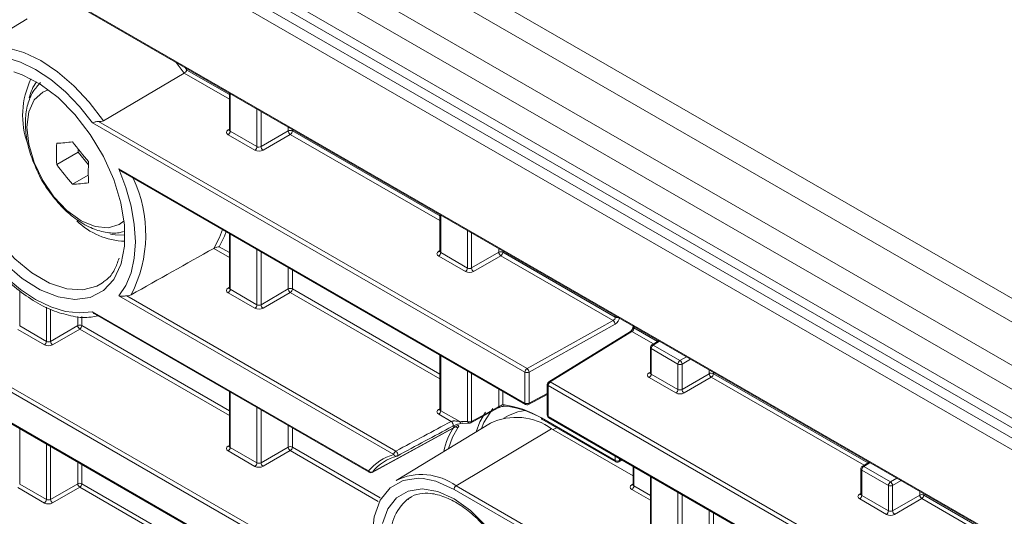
# Model space of a CAD drawing. Header units: millimetres. Extents: x 0 to 1118, y 0 to 864.
# Tile 24 of 256: x 175.43 to 192.38, y 149.46 to 158.02. Entities that reach past the tile are written whole.
import ezdxf

# ---------------------------------------------------------------- set-up
doc = ezdxf.new("R2010")
doc.units = ezdxf.units.MM

msp = doc.modelspace()

# ---------------------------------------------------------------- linework, layer by layer
at = {"color": 9, "linetype": 'Continuous', "lineweight": 0}
for p, q in [((238.401, 126.72), (94.0275, 210.0651)), ((238.151, 126.4561), (93.7775, 209.8012)), ((237.8278, 125.8963), (93.4543, 209.2414)), ((237.7242, 125.5478), (93.3507, 208.8929)), ((237.7242, 125.0535), (93.3507, 208.3986)), ((92.9777, 208.2668), (238.4477, 124.2888)), ((238.3609, 124.1366), (92.8909, 208.1146)), ((95.2605, 205.1315), (235.9912, 123.8894)), ((181.4366, 148.0481), (91.5943, 199.913)), ((91.6291, 199.9738), (181.4713, 148.109)), ((91.5943, 199.3808), (181.8711, 147.2651)), ((178.3039, 157.1502), (179.0368, 156.727)), ((179.0368, 156.6461), (178.2575, 157.096)), ((179.0514, 156.7431), (179.0514, 156.0956)), ((179.5123, 155.8296), (179.5123, 156.4771)), ((179.5824, 156.4366), (179.5824, 155.8306)), ((184.1266, 151.9434), (176.6808, 156.2417)), ((176.7871, 156.2613), (184.1613, 152.0043)), ((179.0155, 156.117), (179.0368, 156.1302)), ((180.0513, 156.1013), (180.0513, 156.1659)), ((180.1214, 156.1255), (180.1214, 156.1009)), ((179.4776, 155.7687), (179.0167, 156.0347)), ((179.0514, 156.0956), (179.5123, 155.8296)), ((179.5824, 155.8306), (180.0513, 156.1013)), ((180.0866, 156.0401), (179.6177, 155.7694)), ((182.6607, 154.5541), (180.0866, 156.0401)), ((180.1214, 156.1009), (182.6607, 154.635)), ((177.1321, 155.449), (184.1266, 151.4112)), ((182.6754, 154.6511), (182.6754, 154.0036)), ((179.0514, 154.3241), (179.0514, 153.3715)), ((183.1362, 153.7375), (183.1362, 154.385)), ((183.2063, 154.3446), (183.2063, 153.7386)), ((178.862, 154.1039), (179.0368, 154.003)), ((179.0368, 153.922), (178.7683, 154.0771)), ((179.5123, 153.1055), (179.5123, 154.0581)), ((179.5824, 154.0176), (179.5824, 153.1065)), ((182.6394, 154.025), (182.6607, 154.0382)), ((183.1015, 153.6766), (182.6406, 153.9427)), ((182.6754, 154.0036), (183.1362, 153.7375)), ((183.2063, 153.7386), (183.6752, 154.0093)), ((183.7105, 153.948), (183.2417, 153.6773)), ((183.6752, 154.0093), (183.6752, 154.0739)), ((185.6445, 152.8316), (183.7105, 153.948)), ((183.7453, 154.0334), (183.7453, 154.0089)), ((183.7453, 154.0089), (185.6817, 152.8911)), ((180.0513, 153.3772), (180.0513, 153.7469)), ((180.1214, 153.7065), (180.1214, 153.3769)), ((179.0155, 153.393), (179.0368, 153.4062)), ((175.4275, 153.3465), (175.4275, 152.7395)), ((181.8685, 150.5229), (177.1321, 153.2572)), ((177.272, 153.2573), (181.9032, 150.5838)), ((179.4776, 153.0446), (179.0167, 153.3107)), ((179.0514, 153.3715), (179.5123, 153.1055)), ((179.5824, 153.1065), (180.0513, 153.3772)), ((180.0866, 153.316), (179.6177, 153.0453)), ((182.6607, 151.83), (180.0866, 153.316)), ((180.1214, 153.3769), (182.6607, 151.9109)), ((175.8884, 152.4735), (175.8884, 153.0635)), ((175.9585, 153.0291), (175.9585, 152.4745)), ((176.4274, 152.7452), (176.4274, 152.903)), ((176.4974, 152.9), (176.4974, 152.7448)), ((176.6807, 152.9856), (181.4353, 150.2408)), ((185.6817, 152.8911), (185.6817, 152.9156)), ((175.4275, 152.7395), (175.8884, 152.4735)), ((175.9585, 152.4745), (176.4274, 152.7452)), ((176.4974, 152.7448), (179.0368, 151.2789)), ((184.1613, 152.0043), (185.6445, 152.8316)), ((185.6792, 152.77), (184.1961, 151.9427)), ((186.0019, 152.7307), (186.0019, 152.7062)), ((175.8536, 152.4126), (175.3928, 152.6786)), ((176.4627, 152.684), (175.9938, 152.4133)), ((179.0368, 151.198), (176.4627, 152.684)), ((185.9683, 152.6446), (184.5602, 151.774)), ((186.3392, 152.4306), (185.9683, 152.6446)), ((186.0019, 152.7062), (186.4068, 152.4724)), ((186.4424, 152.4764), (186.334, 152.4095)), ((186.334, 152.4095), (186.7949, 152.1434)), ((182.6754, 152.2321), (182.6754, 151.2795)), ((186.7601, 152.0825), (186.2993, 152.3486)), ((186.2993, 152.3486), (186.2993, 151.9115)), ((186.7601, 151.6455), (186.7601, 152.0825)), ((186.7949, 152.1434), (186.9071, 152.2082)), ((186.9778, 152.1674), (186.8302, 152.0822)), ((186.8302, 152.0822), (186.8302, 151.6465)), ((183.1362, 151.0947), (183.1362, 151.966)), ((183.2063, 151.9256), (183.2063, 151.0944)), ((184.1266, 151.4112), (184.1266, 151.9434)), ((184.1961, 151.9427), (184.1961, 151.4105)), ((186.2633, 151.933), (186.2846, 151.9461)), ((186.2993, 151.9115), (186.7601, 151.6455)), ((186.8302, 151.6465), (187.2991, 151.9172)), ((187.2991, 151.9172), (187.2991, 151.9818)), ((187.3692, 151.9414), (187.3692, 151.9169)), ((187.3692, 151.9169), (190.0308, 150.3804)), ((220.0739, 131.1915), (184.5255, 151.7131)), ((184.5255, 151.7131), (184.5255, 151.1809)), ((184.5602, 151.774), (220.1086, 131.2523)), ((186.7254, 151.5846), (186.2646, 151.8506)), ((187.3345, 151.856), (186.8656, 151.5853)), ((189.9631, 150.3385), (187.3345, 151.856)), ((179.0514, 151.6001), (179.0514, 150.6475)), ((183.6752, 151.3499), (183.6752, 151.6549)), ((183.7453, 151.6144), (183.7453, 151.3842)), ((184.1961, 151.4105), (184.5108, 151.5738)), ((179.5123, 150.3814), (179.5123, 151.334)), ((179.5824, 151.2936), (179.5824, 150.3825)), ((182.6394, 151.3009), (182.6607, 151.3141)), ((182.8552, 151.0948), (182.6406, 151.2186)), ((182.6754, 151.2795), (183.0029, 151.0904)), ((184.4084, 151.1546), (185.6817, 150.4196)), ((184.5255, 151.1809), (220.0739, 130.6593)), ((175.4275, 150.968), (175.4275, 150.0154)), ((180.0513, 150.6532), (180.0513, 151.0229)), ((180.1214, 150.9824), (180.1214, 150.6528)), ((182.9405, 149.9849), (184.5852, 150.9675)), ((184.6098, 150.9533), (184.6699, 150.9867)), ((175.8884, 149.7494), (175.8884, 150.702)), ((175.9585, 150.6615), (175.9585, 149.7504)), ((179.0155, 150.6689), (179.0368, 150.6821)), ((179.4776, 150.3205), (179.0167, 150.5866)), ((179.0514, 150.6475), (179.5123, 150.3814)), ((179.5824, 150.3825), (180.0513, 150.6532)), ((180.0866, 150.5919), (179.6177, 150.3212)), ((181.6016, 149.7173), (180.0866, 150.5919)), ((180.1214, 150.6528), (181.6323, 149.7806)), ((176.4274, 150.0211), (176.4274, 150.3908)), ((185.6817, 150.4196), (185.6817, 150.4966)), ((185.7511, 150.4565), (185.7511, 150.4189)), ((185.7511, 150.4189), (185.7854, 150.4367)), ((190.0663, 150.3844), (189.958, 150.3174)), ((176.4974, 150.3504), (176.4974, 150.0208)), ((186.0019, 150.3117), (186.0019, 149.9821)), ((190.3841, 149.9905), (189.9232, 150.2565)), ((189.9232, 150.2565), (189.9232, 149.8195)), ((189.958, 150.3174), (190.4188, 150.0514)), ((175.9585, 149.7504), (176.4274, 150.0211)), ((176.4974, 150.0208), (179.0368, 148.5548)), ((185.9659, 150.0036), (185.9872, 150.0168)), ((186.2993, 150.14), (186.2993, 149.1874)), ((190.4188, 150.0514), (190.531, 150.1161)), ((190.6017, 150.0753), (190.4541, 149.9901)), ((175.8536, 149.6885), (175.3928, 149.9546)), ((175.4275, 150.0154), (175.8884, 149.7494)), ((176.4627, 149.9599), (175.9938, 149.6892)), ((179.0368, 148.4739), (176.4627, 149.9599)), ((220.0739, 128.4674), (182.9058, 149.9241)), ((182.9405, 149.9849), (220.1086, 128.5283)), ((186.2846, 149.738), (185.9671, 149.9213)), ((186.0019, 149.9821), (186.2846, 149.8189)), ((186.7601, 148.9214), (186.7601, 149.874)), ((189.8873, 149.8409), (189.9086, 149.8541)), ((190.3841, 149.5534), (190.3841, 149.9905)), ((190.4541, 149.9901), (190.4541, 149.5545)), ((190.923, 149.8252), (190.923, 149.8898)), ((190.9931, 149.8493), (190.9931, 149.8248)), ((186.8302, 149.8335), (186.8302, 148.9224)), ((190.3493, 149.4925), (189.8885, 149.7586)), ((189.9232, 149.8195), (190.3841, 149.5534)), ((190.4541, 149.5545), (190.923, 149.8252)), ((190.9584, 149.7639), (190.4895, 149.4932)), ((193.587, 148.2465), (190.9584, 149.7639)), ((190.9931, 149.8248), (193.6547, 148.2883)), ((187.2991, 149.1931), (187.2991, 149.5628)), ((187.3692, 149.5224), (187.3692, 149.1928))]:
    msp.add_line(p, q, dxfattribs=at)
at = {"color": 7, "linetype": 'Continuous', "lineweight": 15}
for p, q in [((93.4543, 208.1696), (237.8278, 124.8246)), ((95.2709, 205.1086), (236.0016, 123.8665)), ((91.6047, 199.3579), (181.8815, 147.2422)), ((174.7094, 157.5219), (175.5552, 158.033)), ((178.2575, 157.096), (178.1217, 157.2798)), ((178.2741, 157.1918), (178.3039, 157.1502)), ((178.2575, 157.096), (176.8685, 156.2755)), ((179.0368, 156.7516), (179.0368, 156.1164)), ((179.0367, 156.1167), (179.0354, 156.1103)), ((176.4358, 155.7837), (176.4358, 155.7358)), ((176.0651, 155.5218), (176.4358, 155.7358)), ((176.4358, 155.7358), (176.6109, 155.518)), ((176.3391, 155.181), (176.6088, 155.3367)), ((177.2073, 155.3887), (184.137, 151.3883)), ((182.6607, 154.6595), (182.6607, 154.0244)), ((179.0368, 154.3326), (179.0368, 153.3924)), ((182.6606, 154.0246), (182.6593, 154.0183)), ((176.8254, 153.4627), (176.8728, 153.4942)), ((179.0367, 153.3926), (179.0354, 153.3863)), ((176.7277, 152.9415), (181.4457, 150.2179)), ((185.9872, 152.7392), (185.9872, 152.7266)), ((185.9427, 152.6467), (184.5345, 151.776)), ((186.4274, 152.4851), (186.3084, 152.4115)), ((182.6607, 152.2405), (182.6607, 151.3003)), ((186.2846, 152.369), (186.2846, 151.9323)), ((186.2845, 151.9326), (186.2832, 151.9262)), ((184.5108, 151.7335), (184.5108, 151.2014)), ((179.0368, 151.6085), (179.0368, 150.6683)), ((184.185, 151.3872), (184.5108, 151.5563)), ((182.6606, 151.3006), (182.6593, 151.2942)), ((183.1955, 151.071), (183.6644, 151.3265)), ((183.5302, 151.0632), (181.9061, 150.0787)), ((183.0432, 151.061), (183.1701, 151.0652)), ((183.8419, 151.1959), (183.7635, 151.1529)), ((184.4188, 151.1317), (185.692, 150.3967)), ((184.5358, 151.158), (220.0842, 130.6364)), ((181.4948, 150.2172), (182.9417, 151.0077)), ((185.9872, 150.1581), (184.5852, 150.9675)), ((179.0367, 150.6685), (179.0354, 150.6622)), ((185.7401, 150.3956), (185.8014, 150.4274)), ((190.0513, 150.3931), (189.9323, 150.3195)), ((185.9872, 150.3202), (185.9872, 150.003)), ((189.9086, 150.2769), (189.9086, 149.8403)), ((186.2846, 150.1485), (186.2846, 149.2083)), ((185.9871, 150.0032), (185.9858, 149.9969)), ((182.1701, 149.7947), (182.1005, 149.7494)), ((189.9085, 149.8405), (189.9071, 149.8342))]:
    msp.add_line(p, q, dxfattribs=at)
at = {"color": 9, "linetype": 'Continuous', "lineweight": 0, "flags": 128}
for points in [[(174.7094, 157.5219), (174.9541, 157.5583), (175.2202, 157.5348), (175.5009, 157.4523), (175.789, 157.3127), (176.0771, 157.1197), (176.3577, 156.8782), (176.6238, 156.5943), (176.8685, 156.2755)], [(176.6808, 156.2417), (176.4565, 156.5233), (176.2149, 156.774), (175.9615, 156.988), (175.7021, 157.1605), (175.4428, 157.2875), (175.1894, 157.366), (174.9478, 157.3943), (174.7235, 157.3717)], [(175.9173, 156.8112), (175.8241, 156.7708), (175.676, 156.6335), (175.5829, 156.4277), (175.5512, 156.1675), (175.5829, 155.8706), (175.676, 155.5573), (175.8241, 155.2489), (176.0171, 154.9665), (176.2419, 154.7292), (176.4831, 154.5533), (176.7243, 154.4508), (176.9491, 154.4285), (177.1421, 154.4881), (177.2235, 154.5485)], [(177.1727, 153.8158), (177.1681, 153.8012), (177.0455, 153.5421), (176.8679, 153.35), (176.6426, 153.2327), (176.3788, 153.1951), (176.0873, 153.2387), (175.78, 153.3618), (175.4695, 153.5592), (175.1685, 153.8229), (174.8894, 154.1421), (174.6436, 154.5038), (174.4411, 154.8931), (174.2902, 155.2941), (174.1972, 155.6903), (174.1657, 156.0656)], [(174.3409, 156.0647), (174.3726, 155.6988), (174.4661, 155.3123), (174.6175, 154.9222), (174.8201, 154.5455), (175.065, 154.1986), (175.3415, 153.8968), (175.6376, 153.6532), (175.9403, 153.4784), (176.2365, 153.3801), (176.513, 153.3627), (176.7579, 153.4268), (176.8254, 153.4627)], [(177.1321, 153.2572), (177.2553, 153.4388), (177.3453, 153.6577), (177.4, 153.9091), (177.4184, 154.1878), (177.4, 154.4877), (177.3453, 154.8024), (177.2553, 155.1251), (177.1321, 155.449)], [(174.7236, 154.1154), (174.9479, 153.8339), (175.1894, 153.5832), (175.4428, 153.3692), (175.7021, 153.1968), (175.9615, 153.0698), (176.2148, 152.9913), (176.4564, 152.963), (176.6807, 152.9856)], [(183.2063, 151.0944), (183.441, 151.2223), (183.6752, 151.3499)], [(182.8552, 151.0948), (182.8656, 151.086), (182.875, 151.0742), (182.8825, 151.0603), (182.8874, 151.0458), (182.8891, 151.0322), (182.8875, 151.0208), (182.8827, 151.0127), (182.8753, 151.0088)], [(181.4998, 150.2216), (181.5361, 150.2414), (181.8216, 150.3974), (182.9468, 151.0123)], [(182.9416, 151.0079), (182.9441, 151.0096), (182.9468, 151.0123)], [(181.9032, 150.5838), (181.9135, 150.5752), (181.9229, 150.5635), (181.9305, 150.5498), (181.9354, 150.5355), (181.9373, 150.522), (181.9359, 150.5105), (181.9314, 150.5023), (181.9275, 150.4993)], [(181.4998, 150.2216), (181.4971, 150.219), (181.4947, 150.2173)], [(182.9058, 149.9241), (182.5921, 150.0644), (182.3722, 150.111)], [(181.6712, 149.3341), (181.7648, 149.5891), (181.9157, 149.7793), (182.1162, 149.895), (182.3563, 149.9307), (182.624, 149.8843), (182.9058, 149.7583), (183.1876, 149.5589), (183.4552, 149.2963)]]:
    msp.add_lwpolyline(points, dxfattribs=at)
at = {"color": 7, "linetype": 'Continuous', "lineweight": 15, "flags": 128}
for points in [[(175.3258, 157.1161), (175.4695, 157.0667), (175.78, 156.9056), (176.0873, 156.6739), (176.3788, 156.3809), (176.6426, 156.0387), (176.8679, 155.6613), (177.0455, 155.2642), (177.1681, 154.8635), (177.2307, 154.4757), (177.2307, 154.1167), (177.1727, 153.8158)], [(176.9917, 154.324), (177.0693, 154.3095), (177.2385, 154.3054)], [(178.7683, 154.0771), (178.8679, 154.2613), (178.9193, 154.4004)], [(178.9802, 154.3653), (178.9515, 154.2861), (178.862, 154.1039)], [(183.2889, 150.9169), (183.3519, 151.089), (183.4445, 151.2539)], [(183.5709, 151.3147), (183.4193, 151.0746), (183.3782, 150.971)], [(184.1289, 151.2812), (184.0016, 151.2592), (183.8419, 151.1959)], [(182.976, 150.9956), (182.8805, 150.8239), (182.8119, 150.6278)], [(182.3722, 150.111), (182.2941, 150.116), (182.0267, 150.0763), (181.8035, 149.9474), (181.6355, 149.7357), (181.5312, 149.4518), (181.4959, 149.1099), (181.5312, 148.7272), (181.6355, 148.3229), (181.8035, 147.9172), (182.0267, 147.5305), (182.2941, 147.1822), (182.5921, 146.8898), (182.9058, 146.6678)]]:
    msp.add_lwpolyline(points, dxfattribs=at)
at = {"color": 7, "linetype": 'Continuous', "lineweight": 15}
for centre, radius, start, end in [((176.9237, 156.3672), 1.446, 154.19029, 200.13245), ((176.3682, 156.4927), 0.7956, 145.28216, 167.09505), ((179.7181, 155.7045), 3.6576, 177.13719, 182.86281), ((175.8227, 160.1423), 4.262, 273.26007, 276.95897), ((180.0519, 158.6158), 4.5932, 216.06587, 221.52327), ((179.7779, 158.2259), 4.5932, 216.06587, 221.52327), ((180.2661, 155.3882), 3.6576, 177.13719, 182.86281), ((176.0967, 159.4361), 4.262, 273.26007, 276.95897), ((177.2777, 155.4513), 1.252, 226.04072, 268.11268), ((186.3346, 152.369), 0.05, 121.72906, 180), ((184.5608, 151.7335), 0.05, 121.72906, 180), ((183.544, 149.7304), 1.666, 58.74509, 83.05974), ((184.162, 151.4316), 0.05, 240.00269, 297.42268), ((183.7786, 151.385), 0.0303, 263.83685, 299.77137), ((183.5964, 149.7388), 1.6319, 58.74509, 83.05974), ((183.1716, 151.1151), 0.05, 268.27162, 298.58794), ((183.9778, 150.1339), 1.0314, 53.92285, 115.7174), ((184.5608, 151.2014), 0.05, 180, 240.00269), ((183.9759, 150.3119), 1.2756, 146.63357, 168.00685), ((182.0898, 149.7095), 0.8429, 105.22198, 140.93323), ((182.141, 149.7011), 0.8259, 105.22198, 140.93323), ((181.9038, 150.5433), 0.05, 285.26441, 298.28733), ((185.717, 150.44), 0.05, 240.00269, 297.42268), ((181.4707, 150.2612), 0.05, 240.00269, 298.65394), ((189.9586, 150.2769), 0.05, 121.72906, 180), ((182.345, 149.1675), 1.0113, 53.92285, 115.7174)]:
    msp.add_arc(centre, radius, start, end, dxfattribs=at)
at = {"color": 9, "linetype": 'Continuous', "lineweight": 0}
for centre, radius, start, end in [((179.0309, 156.1403), 0.0279, 236.5278, 281.56335), ((178.9745, 156.0992), 0.077, 303.22971, 357.34769), ((180.086, 156.0325), 0.077, 62.65648, 116.76622), ((180.1304, 156.1062), 0.0793, 183.52223, 236.47777), ((180.0444, 156.1045), 0.077, 303.22971, 357.34769), ((179.4353, 155.8331), 0.077, 303.22971, 357.34769), ((179.6615, 155.8355), 0.0793, 183.52223, 236.47777), ((175.3096, 154.3191), 2.2878, 332.87238, 25.04924), ((182.6548, 154.0483), 0.0279, 236.5278, 281.56335), ((182.5984, 154.0071), 0.077, 303.22971, 357.34769), ((183.7099, 153.9405), 0.077, 62.65648, 116.76622), ((183.7543, 154.0141), 0.0793, 183.52223, 236.47777), ((183.6683, 154.0125), 0.077, 303.22971, 357.34769), ((183.0593, 153.7411), 0.077, 303.22971, 357.34769), ((183.2854, 153.7434), 0.0793, 183.52223, 236.47777), ((179.0309, 153.4163), 0.0279, 236.5278, 281.56335), ((178.9745, 153.3751), 0.077, 303.22971, 357.34769), ((180.086, 153.3084), 0.077, 62.65648, 116.76622), ((180.1304, 153.3821), 0.0793, 183.52223, 236.47777), ((180.0444, 153.3804), 0.077, 303.22971, 357.34769), ((179.4353, 153.1091), 0.077, 303.22971, 357.34769), ((179.6615, 153.1114), 0.0793, 183.52223, 236.47777), ((176.4621, 152.6764), 0.077, 62.65648, 116.76622), ((176.5065, 152.7501), 0.0793, 183.52223, 236.47777), ((176.4205, 152.7484), 0.077, 303.22971, 357.34769), ((185.5988, 152.7652), 0.0806, 3.40668, 55.42354), ((185.7173, 152.9613), 0.0788, 243.09397, 283.19899), ((185.9538, 152.6251), 0.0244, 53.48924, 117.32586), ((186.0112, 152.7283), 0.024, 184.12934, 247.1908), ((175.8114, 152.477), 0.077, 303.22971, 357.34769), ((176.0376, 152.4794), 0.0793, 183.52223, 236.47777), ((186.3762, 152.345), 0.077, 123.22971, 177.34769), ((186.3195, 152.3891), 0.0251, 54.4735, 116.34159), ((186.3086, 152.3707), 0.024, 184.12934, 247.1908), ((186.8371, 152.079), 0.077, 123.22971, 177.34769), ((186.7955, 152.151), 0.077, 242.65648, 296.76622), ((186.7511, 152.0773), 0.0793, 3.52223, 56.47777), ((184.2035, 151.9398), 0.077, 123.22971, 177.34769), ((184.162, 152.012), 0.0772, 242.69935, 296.146), ((184.1156, 151.9379), 0.0806, 3.40668, 55.42354), ((186.2787, 151.9562), 0.0279, 236.51329, 281.70625), ((186.2223, 151.9151), 0.077, 303.22971, 357.34769), ((187.3338, 151.8484), 0.077, 62.65648, 116.76622), ((187.3783, 151.9221), 0.0793, 183.52223, 236.47777), ((187.2923, 151.9204), 0.077, 303.22971, 357.34769), ((184.5348, 151.7352), 0.024, 184.12934, 247.1908), ((184.6024, 151.7095), 0.077, 123.22971, 177.34769), ((184.5457, 151.7544), 0.0244, 53.48924, 117.32586), ((186.6832, 151.649), 0.077, 303.22971, 357.34769), ((186.9094, 151.6514), 0.0793, 183.52223, 236.47777), ((183.7823, 151.3921), 0.0378, 192.0029, 259.39907), ((184.1504, 151.4082), 0.024, 172.814, 235.87382), ((184.162, 151.4798), 0.0772, 242.69935, 296.146), ((184.1721, 151.4076), 0.0241, 302.2493, 6.86155), ((182.6548, 151.3242), 0.0279, 236.51329, 281.70625), ((182.5984, 151.283), 0.077, 303.22971, 357.34769), ((183.6502, 151.3475), 0.0251, 304.11985, 5.50698), ((183.1035, 150.0557), 1.0395, 88.19456, 95.54887), ((183.0427, 151.1027), 0.0416, 197.15563, 270.5395), ((183.1716, 151.1632), 0.077, 242.65648, 296.76622), ((183.1742, 151.1041), 0.0391, 193.83024, 263.89254), ((183.1813, 151.092), 0.0252, 304.46704, 5.46467), ((184.4322, 151.1516), 0.024, 172.814, 235.87382), ((184.5354, 151.2035), 0.0247, 185.07867, 246.24147), ((184.5493, 151.1779), 0.024, 172.814, 235.87382), ((182.9548, 151.0413), 0.0504, 236.28068, 294.91218), ((179.0309, 150.6922), 0.0279, 236.51329, 281.70625), ((178.9745, 150.651), 0.077, 303.22971, 357.34769), ((180.086, 150.5844), 0.077, 62.65648, 116.76622), ((180.1304, 150.658), 0.0793, 183.52223, 236.47777), ((180.0444, 150.6564), 0.077, 303.22971, 357.34769), ((181.9454, 150.5193), 0.077, 123.22971, 177.34769), ((179.4353, 150.385), 0.077, 303.22971, 357.34769), ((179.6615, 150.3873), 0.0793, 183.52223, 236.47777), ((181.9089, 150.5372), 0.0429, 199.52663, 280.80449), ((185.7062, 150.4169), 0.0247, 173.76303, 234.92479), ((185.7171, 150.4882), 0.0772, 242.69935, 296.146), ((185.7264, 150.4163), 0.0248, 303.29474, 5.8161), ((181.4592, 150.2378), 0.024, 172.814, 235.87382), ((181.4793, 150.2704), 0.053, 213.99203, 292.80045), ((189.9325, 150.2787), 0.024, 184.12934, 247.1908), ((190.0002, 150.253), 0.077, 123.22971, 177.34769), ((189.9434, 150.297), 0.0251, 54.4735, 116.34159), ((176.4621, 149.9523), 0.077, 62.65648, 116.76622), ((176.5065, 150.026), 0.0793, 183.52223, 236.47777), ((176.4205, 150.0243), 0.077, 303.22971, 357.34769), ((190.461, 149.9869), 0.077, 123.22971, 177.34769), ((190.375, 149.9853), 0.0793, 3.52223, 56.47777), ((182.9827, 149.9205), 0.077, 123.22971, 177.34769), ((185.9813, 150.0269), 0.0279, 236.5278, 281.56335), ((185.9249, 149.9857), 0.077, 303.22971, 357.34769), ((190.4194, 150.0589), 0.077, 242.65648, 296.76622), ((175.8114, 149.753), 0.077, 303.22971, 357.34769), ((176.0376, 149.7553), 0.0793, 183.52223, 236.47777), ((182.6506, 149.1139), 0.8405, 130.88234, 185.9935), ((189.9026, 149.8642), 0.0279, 236.51329, 281.70625), ((189.8463, 149.823), 0.077, 303.22971, 357.34769), ((190.9577, 149.7564), 0.077, 62.65648, 116.76622), ((191.0022, 149.83), 0.0793, 183.52223, 236.47777), ((190.9162, 149.8284), 0.077, 303.22971, 357.34769), ((190.3071, 149.557), 0.077, 303.22971, 357.34769), ((190.5333, 149.5593), 0.0793, 183.52223, 236.47777)]:
    msp.add_arc(centre, radius, start, end, dxfattribs=at)
for centre, major_axis, ratio, start_param, end_param in [((179.0874, 156.077), (0.1, 0.0015), 0.5872749, 2.3646126, 3.9179556), ((179.0868, 156.1174), (0.05, 0.0016), 0.5970671, 3.1228866, 3.9082847), ((179.5476, 155.8514), (0.05, 0.0016), 0.5970671, 3.9082847, 5.4616278), ((179.5483, 155.8109), (0.1, 0.0015), 0.5872749, 3.9179556, 5.4712987), ((182.7113, 153.9849), (0.1, 0.0015), 0.5872749, 2.3646126, 3.9179556), ((182.7107, 154.0254), (0.05, 0.0016), 0.5970671, 3.1228866, 3.9082847), ((183.1722, 153.7189), (0.1, 0.0015), 0.5872749, 3.9179556, 5.4712987), ((183.1716, 153.7594), (0.05, 0.0016), 0.5970671, 3.9082847, 5.4616278), ((179.0874, 153.3529), (0.1, 0.0015), 0.5872749, 2.3646126, 3.9179556), ((179.0868, 153.3934), (0.05, 0.0016), 0.5970671, 3.1228866, 3.9082847), ((179.5476, 153.1273), (0.05, 0.0016), 0.5970671, 3.9082847, 5.4616278), ((179.5483, 153.0869), (0.1, 0.0015), 0.5872749, 3.9179556, 5.4712987), ((185.6438, 152.8721), (0.0278, 0.0416), 0.61609, 3.9844422, 5.5377852), ((185.6779, 152.851), (0.0527, 0.085), 0.5971668, 3.9630782, 5.5164212), ((185.9677, 152.6851), (0.0237, 0.044), 0.5568971, 3.9280912, 5.4814343), ((175.9243, 152.4548), (0.1, 0.0015), 0.5872749, 3.9179556, 5.4712987), ((175.9237, 152.4953), (0.05, 0.0016), 0.5970671, 3.9082847, 5.4616278), ((186.3353, 151.8929), (0.1, 0.0015), 0.5872749, 2.3646126, 3.9179556), ((186.3346, 151.9333), (0.05, 0.0016), 0.5970671, 3.1228866, 3.9082847), ((186.7961, 151.6268), (0.1, 0.0015), 0.5872749, 3.9179556, 5.4712987), ((186.7955, 151.6673), (0.05, 0.0016), 0.5970671, 3.9082847, 5.4616278), ((182.7113, 151.2609), (0.1, 0.0015), 0.5872749, 2.3646126, 3.9179556), ((182.7107, 151.3013), (0.05, 0.0016), 0.5970671, 3.1228866, 3.9082847), ((179.0874, 150.6288), (0.1, 0.0015), 0.5872749, 2.3646126, 3.9179556), ((179.0868, 150.6693), (0.05, 0.0016), 0.5970671, 3.1228866, 3.9082847), ((179.5476, 150.4033), (0.05, 0.0016), 0.5970671, 3.9082847, 5.4616278), ((179.5483, 150.3628), (0.1, 0.0015), 0.5872749, 3.9179556, 5.4712987), ((186.0378, 149.9635), (0.1, 0.0015), 0.5872749, 2.3646126, 3.9179556), ((186.0372, 150.004), (0.05, 0.0016), 0.5970671, 3.1228866, 3.9082847), ((175.9243, 149.7308), (0.1, 0.0015), 0.5872749, 3.9179556, 5.4712987), ((175.9237, 149.7712), (0.05, 0.0016), 0.5970671, 3.9082847, 5.4616278), ((189.9592, 149.8008), (0.1, 0.0015), 0.5872749, 2.3646126, 3.9179556), ((189.9586, 149.8413), (0.05, 0.0016), 0.5970671, 3.1228866, 3.9082847), ((190.4194, 149.5753), (0.05, 0.0016), 0.5970671, 3.9082847, 5.4616278), ((190.42, 149.5348), (0.1, 0.0015), 0.5872749, 3.9179556, 5.4712987)]:
    msp.add_ellipse(centre, major_axis=major_axis, ratio=ratio, start_param=start_param, end_param=end_param, dxfattribs=at)
at = {"color": 7, "linetype": 'Continuous', "lineweight": 15}
for points, knots in [([(178.2575, 157.096), (178.2671, 157.1016), (178.2775, 157.1109), (178.2945, 157.1308), (178.301, 157.1416), (178.3039, 157.1502)], [0, 0, 0, 0, 0.5, 0.5, 1, 1, 1, 1]), ([(175.7884, 156.9337), (175.7421, 156.8841), (175.6426, 156.7775), (175.5563, 156.5561), (175.5158, 156.2924), (175.5353, 155.9939), (175.6069, 155.6851), (175.6968, 155.4858), (175.7395, 155.391)], [0, 0, 0, 0, 0.14005784, 0.3011335, 0.47141647, 0.65093421, 0.83397597, 1, 1, 1, 1]), ([(176.7871, 156.2613), (176.7658, 156.2626), (176.745, 156.2595), (176.7086, 156.2508), (176.6928, 156.2452), (176.6808, 156.2417)], [0, 0, 0, 0, 0.5, 0.5, 1, 1, 1, 1]), ([(176.8685, 156.2755), (176.858, 156.2693), (176.8447, 156.2652), (176.8164, 156.2608), (176.8015, 156.2604), (176.7871, 156.2613)], [0, 0, 0, 0, 0.5, 0.5, 1, 1, 1, 1]), ([(177.2075, 155.3892), (177.2062, 155.3898), (177.1765, 155.4031), (177.1533, 155.4273), (177.1324, 155.4487), (177.1321, 155.449)], [0, 0, 0, 0, 0.0444707, 0.9871518, 1, 1, 1, 1]), ([(175.7395, 155.391), (175.7434, 155.3815), (175.7901, 155.2674), (175.925, 155.0625), (176.1372, 154.7968), (176.3839, 154.5797), (176.6416, 154.4255), (176.8957, 154.3483), (177.0901, 154.3287), (177.1896, 154.3592), (177.2147, 154.3669)], [0, 0, 0, 0, 0.0145185, 0.1742909, 0.3346549, 0.4964537, 0.6608605, 0.8108112, 0.9522288, 1, 1, 1, 1]), ([(174.7136, 154.0919), (174.7382, 154.0576), (174.8494, 153.903), (175.0696, 153.6535), (175.3773, 153.3699), (175.6999, 153.1457), (176.0272, 152.9807), (176.2402, 152.9316), (176.3464, 152.9071)], [0, 0, 0, 0, 0.0537489, 0.2422752, 0.4312886, 0.6208022, 0.8109087, 1, 1, 1, 1]), ([(178.7683, 154.0771), (178.7755, 154.0812), (178.7855, 154.0851), (178.8036, 154.0912), (178.8122, 154.0937), (178.8362, 154.0998), (178.8501, 154.1024), (178.862, 154.1039)], [0, 0, 0, 0, 0.25, 0.25, 0.5, 0.5, 1, 1, 1, 1]), ([(177.1381, 153.9053), (177.114, 153.838), (177.061, 153.6904), (176.9634, 153.558), (176.8839, 153.5102), (176.8623, 153.4972)], [0, 0, 0, 0, 0.3785833, 0.8311044, 1, 1, 1, 1]), ([(177.272, 153.2573), (177.2577, 153.2567), (177.2439, 153.2558), (177.218, 153.2546), (177.2057, 153.2542), (177.1711, 153.2539), (177.1507, 153.2548), (177.1321, 153.2572)], [0, 0, 0, 0, 0.25, 0.25, 0.5, 0.5, 1, 1, 1, 1]), ([(176.3464, 152.9071), (176.3472, 152.9069), (176.4549, 152.877), (176.6007, 152.8792), (176.7346, 152.9071), (176.7734, 152.9152)], [0, 0, 0, 0, 0.0050745, 0.7115625, 1, 1, 1, 1]), ([(176.7286, 152.943), (176.7208, 152.9473), (176.7023, 152.9574), (176.6883, 152.9747), (176.681, 152.9851), (176.6807, 152.9856)], [0, 0, 0, 0, 0.4090111, 0.9734587, 1, 1, 1, 1]), ([(185.9872, 152.7266), (185.987, 152.7227), (185.9865, 152.7148), (185.9817, 152.6981), (185.9734, 152.6802), (185.9622, 152.664), (185.9509, 152.6524), (185.9452, 152.6484), (185.9427, 152.6467)], [0, 0, 0, 0, 0.163263, 0.3289015, 0.5105884, 0.700844, 0.8689668, 1, 1, 1, 1]), ([(183.6647, 151.3268), (183.6651, 151.3271), (183.6689, 151.3293), (183.6813, 151.335), (183.7014, 151.3427), (183.7265, 151.3498), (183.7505, 151.3543), (183.7681, 151.3554), (183.7734, 151.3549), (183.7753, 151.3547)], [0, 0, 0, 0, 0.0202211, 0.155343, 0.3197371, 0.5083504, 0.7143192, 0.9002496, 1, 1, 1, 1]), ([(181.9032, 150.5838), (182.0641, 150.6703), (182.225, 150.7568), (182.386, 150.8433), (182.5423, 150.9272), (182.6987, 151.011), (182.8552, 151.0948)], [0, 0, 0, 0, 0.0025960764, 0.0025960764, 0.0025960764, 0.0051153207, 0.0051153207, 0.0051153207, 0.0051153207]), ([(182.8753, 151.0088), (182.8896, 151.0164), (182.9082, 151.0246), (182.9428, 151.0381), (182.9594, 151.0437), (183.0059, 151.0574), (183.0324, 151.0626), (183.0555, 151.0649)], [0, 0, 0, 0, 0.25, 0.25, 0.5, 0.5, 1, 1, 1, 1]), ([(182.8753, 151.0088), (182.719, 150.925), (182.5627, 150.8412), (182.4066, 150.7574), (182.2461, 150.6712), (182.0858, 150.585), (181.9255, 150.4987)], [0, 0, 0, 0, 0.0025190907, 0.0025190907, 0.0025190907, 0.005108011, 0.005108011, 0.005108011, 0.005108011]), ([(182.9412, 151.0075), (182.9425, 151.0083), (182.9477, 151.0113), (182.9528, 151.0135), (182.9561, 151.0145), (182.9554, 151.0144), (182.9553, 151.0144)], [0, 0, 0, 0, 0.1565924, 0.6050242, 0.9594395, 1, 1, 1, 1]), ([(182.1132, 149.7515), (182.1212, 149.7596), (182.1749, 149.8141), (182.3033, 149.8518), (182.5067, 149.8636), (182.74, 149.8038), (182.9914, 149.6749), (183.2434, 149.4847), (183.4791, 149.2378), (183.6339, 149.0485), (183.6957, 148.94), (183.6978, 148.9365)], [0, 0, 0, 0, 0.0255326, 0.1712162, 0.3039699, 0.4452183, 0.5830489, 0.7202433, 0.8576031, 0.9953557, 1, 1, 1, 1])]:
    msp.add_open_spline(points, degree=3, knots=knots, dxfattribs=at)
for points in [[(178.7683, 154.0771), (178.2943, 153.8099), (177.8201, 153.5429), (177.3457, 153.276)], [(177.3457, 153.276), (177.3258, 153.2647), (177.2992, 153.2584), (177.272, 153.2573)]]:
    msp.add_open_spline(points, degree=3, dxfattribs=at)
at = {"color": 9, "linetype": 'Continuous', "lineweight": 0}
for points, knots in [([(183.7453, 151.3842), (183.7371, 151.381), (183.7263, 151.3761), (183.7074, 151.3667), (183.7008, 151.3633), (183.6873, 151.3563), (183.6807, 151.3528), (183.6752, 151.3499)], [0, 0, 0, 0, 0.5, 0.5, 0.75, 0.75, 1, 1, 1, 1]), ([(183.0029, 151.0904), (182.9823, 151.0953), (182.9604, 151.0991), (182.9241, 151.1021), (182.9114, 151.1026), (182.8912, 151.1019), (182.8841, 151.1014), (182.8694, 151.0994), (182.8612, 151.0977), (182.8552, 151.0948)], [0, 0, 0, 0, 0.5, 0.5, 0.75, 0.75, 0.875, 0.875, 1, 1, 1, 1]), ([(182.976, 150.9956), (182.9858, 151.0098), (182.9892, 151.0198), (182.9801, 151.0267), (182.9667, 151.0232), (182.9468, 151.0123)], [0, 0, 0, 0, 0.5, 0.5, 1, 1, 1, 1])]:
    msp.add_open_spline(points, degree=3, knots=knots, dxfattribs=at)

doc.saveas('drawing.dxf')
